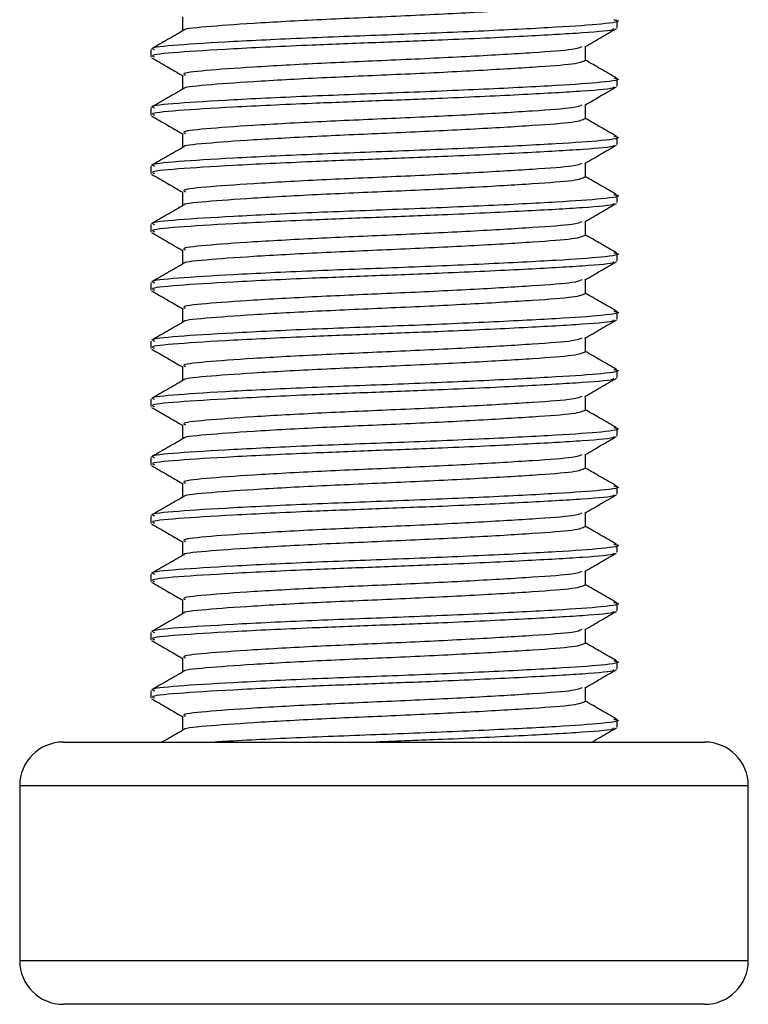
# Model space of a CAD drawing. Header units: millimetres. Extents: x 0 to 420, y 0 to 297.
# Tile 55 of 62: x 324.99 to 326.56, y 189.86 to 191.99. Entities that reach past the tile are written whole.
import ezdxf

# ---------------------------------------------------------------- set-up
doc = ezdxf.new("R2010")
doc.units = ezdxf.units.MM

msp = doc.modelspace()

# ---------------------------------------------------------------- linework, layer by layer
at = {"color": 7, "linetype": 'Continuous', "lineweight": 25}
for p, q in [((325.33707, 191.9919), (325.33707, 191.96126)), ((326.2759, 191.96826), (326.2759, 191.98402)), ((325.26894, 191.92109), (325.26894, 191.90536)), ((326.20777, 191.89749), (326.20777, 191.92808)), ((325.33707, 191.86603), (325.33707, 191.83539)), ((326.2759, 191.84239), (326.2759, 191.85815)), ((325.26894, 191.79522), (325.26894, 191.77949)), ((326.20777, 191.77162), (326.20777, 191.80221)), ((325.33707, 191.74016), (325.33707, 191.70952)), ((326.2759, 191.71652), (326.2759, 191.73228)), ((325.26894, 191.66935), (325.26894, 191.65362)), ((326.20777, 191.64575), (326.20777, 191.67634)), ((325.33707, 191.61429), (325.33707, 191.58365)), ((326.2759, 191.59065), (326.2759, 191.60641)), ((325.26894, 191.54348), (325.26894, 191.52775)), ((326.20777, 191.51988), (326.20777, 191.55047)), ((325.33707, 191.48842), (325.33707, 191.45778)), ((326.2759, 191.46478), (326.2759, 191.48054)), ((325.26894, 191.41761), (325.26894, 191.40188)), ((326.20777, 191.39401), (326.20777, 191.4246)), ((325.33707, 191.36255), (325.33707, 191.33191)), ((326.2759, 191.33891), (326.2759, 191.35467)), ((325.26894, 191.29174), (325.26894, 191.27601)), ((326.20777, 191.26814), (326.20777, 191.29873)), ((325.33707, 191.23667), (325.33707, 191.20604)), ((326.2759, 191.21304), (326.2759, 191.2288)), ((325.26894, 191.16587), (325.26894, 191.15014)), ((326.20777, 191.14227), (326.20777, 191.17286)), ((325.33707, 191.1108), (325.33707, 191.08017)), ((326.2759, 191.08717), (326.2759, 191.10293)), ((325.26894, 191.04), (325.26894, 191.02427)), ((326.20777, 191.0164), (326.20777, 191.04699)), ((325.33707, 190.98493), (325.33707, 190.9543)), ((326.2759, 190.9613), (326.2759, 190.97706)), ((326.20777, 190.89053), (326.20777, 190.92112)), ((325.26894, 190.91413), (325.26894, 190.8984)), ((325.33707, 190.85906), (325.33707, 190.82843)), ((326.2759, 190.83543), (326.2759, 190.85119)), ((326.20777, 190.76466), (326.20777, 190.79525)), ((325.26894, 190.78826), (325.26894, 190.77253)), ((325.33707, 190.73319), (325.33707, 190.70256)), ((326.2759, 190.70956), (326.2759, 190.72532)), ((326.20777, 190.63879), (326.20777, 190.66938)), ((325.26894, 190.66239), (325.26894, 190.64666)), ((325.33707, 190.60732), (325.33707, 190.57669)), ((326.2759, 190.58369), (326.2759, 190.59945)), ((326.20777, 190.51292), (326.20777, 190.54351)), ((325.26894, 190.53652), (325.26894, 190.52079)), ((325.33707, 190.48145), (325.33707, 190.45082)), ((326.2759, 190.45782), (326.2759, 190.47358)), ((325.08014, 190.42564), (326.46471, 190.42564)), ((324.98573, 190.33124), (324.98573, 189.95363)), ((326.55911, 190.33124), (324.98573, 190.33124)), ((326.55911, 189.95363), (326.55911, 190.33124)), ((324.98573, 189.95363), (326.55864, 189.95363)), ((326.55864, 189.95363), (326.55911, 189.95363)), ((326.46471, 189.85923), (325.08014, 189.85923))]:
    msp.add_line(p, q, dxfattribs=at)
for centre, start, end in [((325.08014, 190.33124), 90, 180), ((326.46471, 190.33124), 0, 90), ((325.08014, 189.95363), 180, 270), ((326.46471, 189.95363), 270, 0)]:
    msp.add_arc(centre, 0.0944, start, end, dxfattribs=at)
for points, knots in [([(326.20663, 192.02337), (326.20129, 192.02075), (326.19063, 192.0155), (326.09867, 192.00875), (325.96405, 192.00063), (325.80017, 191.99283), (325.63322, 191.98588), (325.48444, 191.97758), (325.38399, 191.97021), (325.33534, 191.96531), (325.34031, 191.96256), (325.34053, 191.96244)], [0, 0, 0, 0, 0.1221089, 0.2440673, 0.3708443, 0.4965099, 0.6189414, 0.7463142, 0.8703081, 0.994178, 1, 1, 1, 1]), ([(326.26865, 191.98575), (326.27136, 191.98528), (326.28897, 191.98221), (326.24994, 191.97621), (326.15179, 191.96942), (325.99348, 191.9613), (325.80469, 191.95349), (325.61126, 191.94655), (325.43989, 191.93825), (325.32136, 191.93089), (325.26478, 191.92533), (325.27451, 191.92189), (325.27678, 191.92109)], [0, 0, 0, 0, 0.0217297, 0.1414261, 0.2565525, 0.3762225, 0.4948447, 0.6104172, 0.7306489, 0.8476948, 0.9646236, 1, 1, 1, 1]), ([(325.33908, 191.96242), (325.32769, 191.95582), (325.3049, 191.94262), (325.28211, 191.92943), (325.27071, 191.92283)], [0, 0, 0, 0, 0.49990393, 1, 1, 1, 1]), ([(326.2673, 191.96666), (326.26818, 191.96598), (326.27247, 191.96266), (326.20771, 191.95717), (326.08064, 191.94985), (325.91675, 191.94219), (325.75625, 191.93614), (325.59738, 191.93011), (325.43983, 191.92252), (325.32138, 191.91515), (325.26478, 191.90959), (325.27451, 191.90616), (325.27678, 191.90536)], [0, 0, 0, 0, 0.0318208, 0.1550726, 0.2780795, 0.40465, 0.4988, 0.5899648, 0.7165084, 0.839699, 0.9627664, 1, 1, 1, 1]), ([(326.20605, 191.92708), (326.21744, 191.93368), (326.24024, 191.94688), (326.26303, 191.96008), (326.27443, 191.96668)], [0, 0, 0, 0, 0.4998993, 1, 1, 1, 1]), ([(326.19986, 191.92715), (326.19539, 191.92515), (326.18506, 191.92054), (326.09816, 191.91435), (325.96418, 191.90623), (325.80017, 191.89843), (325.63311, 191.89148), (325.48487, 191.88318), (325.3824, 191.87582), (325.33348, 191.87026), (325.34189, 191.86683), (325.34384, 191.86603)], [0, 0, 0, 0, 0.0928513, 0.2144969, 0.3409489, 0.4662923, 0.5884099, 0.7154561, 0.8391321, 0.9626844, 1, 1, 1, 1]), ([(325.27041, 191.90374), (325.28181, 191.89714), (325.30404, 191.88428), (325.32625, 191.87141), (325.33707, 191.86514)], [0, 0, 0, 0, 0.5130376, 1, 1, 1, 1]), ([(326.20663, 191.8975), (326.20129, 191.89488), (326.19063, 191.88963), (326.09867, 191.88288), (325.96405, 191.87476), (325.80017, 191.86696), (325.63322, 191.86001), (325.48444, 191.85171), (325.38399, 191.84434), (325.33534, 191.83944), (325.34031, 191.83669), (325.34053, 191.83657)], [0, 0, 0, 0, 0.1221089, 0.2440673, 0.3708443, 0.4965099, 0.6189414, 0.7463142, 0.8703081, 0.994178, 1, 1, 1, 1]), ([(326.27414, 191.8599), (326.26274, 191.8665), (326.24061, 191.8793), (326.2185, 191.89211), (326.20777, 191.89832)], [0, 0, 0, 0, 0.5152084, 1, 1, 1, 1]), ([(326.26865, 191.85988), (326.27136, 191.85941), (326.28897, 191.85634), (326.24994, 191.85034), (326.15179, 191.84355), (325.99348, 191.83543), (325.80469, 191.82762), (325.61126, 191.82068), (325.43989, 191.81238), (325.32136, 191.80502), (325.26478, 191.79946), (325.27451, 191.79602), (325.27678, 191.79522)], [0, 0, 0, 0, 0.0217297, 0.1414261, 0.2565525, 0.3762225, 0.4948447, 0.6104172, 0.7306489, 0.8476948, 0.9646236, 1, 1, 1, 1]), ([(325.33908, 191.83655), (325.32769, 191.82995), (325.3049, 191.81675), (325.28211, 191.80356), (325.27071, 191.79696)], [0, 0, 0, 0, 0.49990393, 1, 1, 1, 1]), ([(326.2673, 191.84079), (326.26818, 191.84011), (326.27247, 191.83679), (326.20771, 191.8313), (326.08064, 191.82398), (325.91675, 191.81632), (325.75625, 191.81027), (325.59738, 191.80424), (325.43983, 191.79665), (325.32138, 191.78928), (325.26478, 191.78372), (325.27451, 191.78029), (325.27678, 191.77949)], [0, 0, 0, 0, 0.0318208, 0.1550726, 0.2780795, 0.40465, 0.4988, 0.5899648, 0.7165084, 0.839699, 0.9627664, 1, 1, 1, 1]), ([(326.20605, 191.80121), (326.21744, 191.80781), (326.24024, 191.82101), (326.26303, 191.83421), (326.27443, 191.84081)], [0, 0, 0, 0, 0.4998993, 1, 1, 1, 1]), ([(326.19986, 191.80128), (326.19539, 191.79928), (326.18506, 191.79467), (326.09816, 191.78848), (325.96418, 191.78036), (325.80017, 191.77255), (325.63311, 191.76561), (325.48487, 191.75731), (325.3824, 191.74995), (325.33348, 191.74439), (325.34189, 191.74096), (325.34384, 191.74016)], [0, 0, 0, 0, 0.09285129, 0.21449693, 0.34094888, 0.46629235, 0.5884099, 0.71545608, 0.83913214, 0.9626844, 1, 1, 1, 1]), ([(325.27041, 191.77787), (325.28181, 191.77127), (325.30404, 191.75841), (325.32625, 191.74554), (325.33707, 191.73927)], [0, 0, 0, 0, 0.5130376, 1, 1, 1, 1]), ([(326.20663, 191.77163), (326.20129, 191.76901), (326.19063, 191.76376), (326.09867, 191.75701), (325.96405, 191.74889), (325.80017, 191.74109), (325.63322, 191.73414), (325.48444, 191.72584), (325.38399, 191.71847), (325.33534, 191.71357), (325.34031, 191.71082), (325.34053, 191.7107)], [0, 0, 0, 0, 0.1221089, 0.2440673, 0.3708443, 0.4965099, 0.6189414, 0.7463142, 0.8703081, 0.994178, 1, 1, 1, 1]), ([(326.27414, 191.73403), (326.26274, 191.74062), (326.24061, 191.75343), (326.2185, 191.76624), (326.20777, 191.77245)], [0, 0, 0, 0, 0.5152084, 1, 1, 1, 1]), ([(326.26865, 191.73401), (326.27136, 191.73354), (326.28897, 191.73047), (326.24994, 191.72447), (326.15179, 191.71768), (325.99348, 191.70956), (325.80469, 191.70175), (325.61126, 191.69481), (325.43989, 191.68651), (325.32136, 191.67915), (325.26478, 191.67359), (325.27451, 191.67015), (325.27678, 191.66935)], [0, 0, 0, 0, 0.0217297, 0.1414261, 0.2565525, 0.3762225, 0.4948447, 0.6104172, 0.7306489, 0.8476948, 0.9646236, 1, 1, 1, 1]), ([(325.33908, 191.71068), (325.32769, 191.70408), (325.3049, 191.69088), (325.28211, 191.67769), (325.27071, 191.67109)], [0, 0, 0, 0, 0.4999039, 1, 1, 1, 1]), ([(326.2673, 191.71492), (326.26818, 191.71424), (326.27247, 191.71092), (326.20771, 191.70543), (326.08064, 191.69811), (325.91675, 191.69045), (325.75625, 191.6844), (325.59738, 191.67837), (325.43983, 191.67078), (325.32138, 191.66341), (325.26478, 191.65785), (325.27451, 191.65442), (325.27678, 191.65362)], [0, 0, 0, 0, 0.0318208, 0.1550726, 0.2780795, 0.40465, 0.4988, 0.5899648, 0.7165084, 0.839699, 0.9627664, 1, 1, 1, 1]), ([(326.20605, 191.67534), (326.21744, 191.68194), (326.24024, 191.69514), (326.26303, 191.70834), (326.27443, 191.71494)], [0, 0, 0, 0, 0.4998993, 1, 1, 1, 1]), ([(326.19986, 191.6754), (326.19539, 191.67341), (326.18506, 191.6688), (326.09816, 191.66261), (325.96418, 191.65449), (325.80017, 191.64668), (325.63311, 191.63974), (325.48487, 191.63144), (325.3824, 191.62408), (325.33348, 191.61852), (325.34189, 191.61509), (325.34384, 191.61429)], [0, 0, 0, 0, 0.09285129, 0.21449693, 0.34094888, 0.46629235, 0.5884099, 0.71545608, 0.83913214, 0.9626844, 1, 1, 1, 1]), ([(325.27041, 191.652), (325.28181, 191.6454), (325.30404, 191.63254), (325.32625, 191.61967), (325.33707, 191.6134)], [0, 0, 0, 0, 0.5130376, 1, 1, 1, 1]), ([(326.20663, 191.64576), (326.20129, 191.64314), (326.19063, 191.63789), (326.09867, 191.63114), (325.96405, 191.62302), (325.80017, 191.61522), (325.63322, 191.60827), (325.48444, 191.59997), (325.38399, 191.5926), (325.33534, 191.5877), (325.34031, 191.58495), (325.34053, 191.58483)], [0, 0, 0, 0, 0.1221089, 0.2440673, 0.3708443, 0.4965099, 0.6189414, 0.7463142, 0.8703081, 0.994178, 1, 1, 1, 1]), ([(326.27414, 191.60816), (326.26274, 191.61475), (326.24061, 191.62756), (326.2185, 191.64037), (326.20777, 191.64658)], [0, 0, 0, 0, 0.5152084, 1, 1, 1, 1]), ([(326.26865, 191.60814), (326.27136, 191.60767), (326.28897, 191.6046), (326.24994, 191.5986), (326.15179, 191.59181), (325.99348, 191.58369), (325.80469, 191.57588), (325.61126, 191.56894), (325.43989, 191.56064), (325.32136, 191.55328), (325.26478, 191.54772), (325.27451, 191.54428), (325.27678, 191.54348)], [0, 0, 0, 0, 0.0217297, 0.1414261, 0.2565525, 0.3762225, 0.4948447, 0.6104172, 0.7306489, 0.8476948, 0.9646236, 1, 1, 1, 1]), ([(325.33908, 191.58481), (325.32769, 191.57821), (325.3049, 191.56501), (325.28211, 191.55182), (325.27071, 191.54522)], [0, 0, 0, 0, 0.4999039, 1, 1, 1, 1]), ([(326.2673, 191.58905), (326.26818, 191.58837), (326.27247, 191.58505), (326.20771, 191.57956), (326.08064, 191.57224), (325.91675, 191.56458), (325.75625, 191.55853), (325.59738, 191.5525), (325.43983, 191.54491), (325.32138, 191.53754), (325.26478, 191.53198), (325.27451, 191.52855), (325.27678, 191.52775)], [0, 0, 0, 0, 0.0318208, 0.1550726, 0.2780795, 0.40465, 0.4988, 0.5899648, 0.7165084, 0.839699, 0.9627664, 1, 1, 1, 1]), ([(326.20605, 191.54947), (326.21744, 191.55607), (326.24024, 191.56927), (326.26303, 191.58247), (326.27443, 191.58907)], [0, 0, 0, 0, 0.4998993, 1, 1, 1, 1]), ([(326.19986, 191.54953), (326.19539, 191.54754), (326.18506, 191.54293), (326.09816, 191.53674), (325.96418, 191.52862), (325.80017, 191.52081), (325.63311, 191.51387), (325.48487, 191.50557), (325.3824, 191.49821), (325.33348, 191.49265), (325.34189, 191.48922), (325.34384, 191.48842)], [0, 0, 0, 0, 0.09285129, 0.21449693, 0.34094888, 0.46629235, 0.5884099, 0.71545608, 0.83913214, 0.9626844, 1, 1, 1, 1]), ([(325.27041, 191.52613), (325.28181, 191.51953), (325.30404, 191.50667), (325.32625, 191.4938), (325.33707, 191.48753)], [0, 0, 0, 0, 0.5130376, 1, 1, 1, 1]), ([(326.20663, 191.51989), (326.20129, 191.51727), (326.19063, 191.51202), (326.09867, 191.50527), (325.96405, 191.49715), (325.80017, 191.48935), (325.63322, 191.4824), (325.48444, 191.4741), (325.38399, 191.46673), (325.33534, 191.46183), (325.34031, 191.45908), (325.34053, 191.45896)], [0, 0, 0, 0, 0.1221089, 0.2440673, 0.3708443, 0.4965099, 0.6189414, 0.7463142, 0.8703081, 0.994178, 1, 1, 1, 1]), ([(326.27414, 191.48229), (326.26274, 191.48888), (326.24061, 191.50169), (326.2185, 191.5145), (326.20777, 191.52071)], [0, 0, 0, 0, 0.5152084, 1, 1, 1, 1]), ([(326.26865, 191.48227), (326.27136, 191.4818), (326.28897, 191.47873), (326.24994, 191.47273), (326.15179, 191.46594), (325.99348, 191.45782), (325.80469, 191.45001), (325.61126, 191.44307), (325.43989, 191.43476), (325.32136, 191.42741), (325.26478, 191.42185), (325.27451, 191.41841), (325.27678, 191.41761)], [0, 0, 0, 0, 0.0217297, 0.1414261, 0.2565525, 0.3762225, 0.4948447, 0.6104172, 0.7306489, 0.8476948, 0.9646236, 1, 1, 1, 1]), ([(325.33908, 191.45894), (325.32769, 191.45234), (325.3049, 191.43914), (325.28211, 191.42595), (325.27071, 191.41935)], [0, 0, 0, 0, 0.4999039, 1, 1, 1, 1]), ([(326.2673, 191.46318), (326.26818, 191.4625), (326.27247, 191.45918), (326.20771, 191.45369), (326.08064, 191.44637), (325.91675, 191.43871), (325.75625, 191.43266), (325.59738, 191.42663), (325.43983, 191.41904), (325.32138, 191.41167), (325.26478, 191.40611), (325.27451, 191.40268), (325.27678, 191.40188)], [0, 0, 0, 0, 0.0318208, 0.1550726, 0.2780795, 0.40465, 0.4988, 0.5899648, 0.7165084, 0.839699, 0.9627664, 1, 1, 1, 1]), ([(326.20605, 191.4236), (326.21744, 191.4302), (326.24024, 191.4434), (326.26303, 191.4566), (326.27443, 191.4632)], [0, 0, 0, 0, 0.4998993, 1, 1, 1, 1]), ([(326.19986, 191.42366), (326.19539, 191.42167), (326.18506, 191.41706), (326.09816, 191.41087), (325.96418, 191.40275), (325.80017, 191.39494), (325.63311, 191.388), (325.48487, 191.3797), (325.3824, 191.37234), (325.33348, 191.36678), (325.34189, 191.36335), (325.34384, 191.36255)], [0, 0, 0, 0, 0.09285129, 0.21449693, 0.34094888, 0.46629235, 0.5884099, 0.71545608, 0.83913214, 0.9626844, 1, 1, 1, 1]), ([(325.27041, 191.40026), (325.28181, 191.39366), (325.30404, 191.3808), (325.32625, 191.36793), (325.33707, 191.36166)], [0, 0, 0, 0, 0.5130376, 1, 1, 1, 1]), ([(326.20663, 191.39402), (326.20129, 191.3914), (326.19063, 191.38615), (326.09867, 191.3794), (325.96405, 191.37128), (325.80017, 191.36348), (325.63322, 191.35653), (325.48444, 191.34823), (325.38399, 191.34086), (325.33534, 191.33596), (325.34031, 191.33321), (325.34053, 191.33309)], [0, 0, 0, 0, 0.1221089, 0.2440673, 0.3708443, 0.4965099, 0.6189414, 0.7463142, 0.8703081, 0.994178, 1, 1, 1, 1]), ([(326.27414, 191.35642), (326.26274, 191.36301), (326.24061, 191.37582), (326.2185, 191.38863), (326.20777, 191.39484)], [0, 0, 0, 0, 0.5152084, 1, 1, 1, 1]), ([(326.26865, 191.3564), (326.27136, 191.35593), (326.28897, 191.35286), (326.24994, 191.34686), (326.15179, 191.34007), (325.99348, 191.33194), (325.80469, 191.32414), (325.61126, 191.3172), (325.43989, 191.30889), (325.32136, 191.30154), (325.26478, 191.29598), (325.27451, 191.29254), (325.27678, 191.29174)], [0, 0, 0, 0, 0.0217297, 0.1414261, 0.2565525, 0.3762225, 0.4948447, 0.6104172, 0.7306489, 0.8476948, 0.9646236, 1, 1, 1, 1]), ([(325.33908, 191.33307), (325.32769, 191.32647), (325.3049, 191.31327), (325.28211, 191.30008), (325.27071, 191.29348)], [0, 0, 0, 0, 0.4999039, 1, 1, 1, 1]), ([(326.2673, 191.33731), (326.26818, 191.33663), (326.27247, 191.33331), (326.20771, 191.32782), (326.08064, 191.3205), (325.91675, 191.31284), (325.75625, 191.30679), (325.59738, 191.30076), (325.43983, 191.29317), (325.32138, 191.2858), (325.26478, 191.28024), (325.27451, 191.27681), (325.27678, 191.27601)], [0, 0, 0, 0, 0.03182081, 0.15507259, 0.27807947, 0.40465, 0.49880004, 0.58996479, 0.71650844, 0.83969902, 0.96276642, 1, 1, 1, 1]), ([(326.20605, 191.29773), (326.21744, 191.30433), (326.24024, 191.31753), (326.26303, 191.33073), (326.27443, 191.33733)], [0, 0, 0, 0, 0.4998993, 1, 1, 1, 1]), ([(326.19986, 191.29779), (326.19539, 191.2958), (326.18506, 191.29119), (326.09816, 191.285), (325.96418, 191.27688), (325.80017, 191.26907), (325.63311, 191.26213), (325.48487, 191.25383), (325.3824, 191.24647), (325.33348, 191.24091), (325.34189, 191.23748), (325.34384, 191.23668)], [0, 0, 0, 0, 0.0928513, 0.2144969, 0.3409489, 0.4662923, 0.5884099, 0.7154561, 0.8391321, 0.9626844, 1, 1, 1, 1]), ([(325.27041, 191.27439), (325.28181, 191.26779), (325.30404, 191.25493), (325.32625, 191.24206), (325.33707, 191.23579)], [0, 0, 0, 0, 0.5130376, 1, 1, 1, 1]), ([(326.20663, 191.26815), (326.20129, 191.26552), (326.19063, 191.26028), (326.09867, 191.25353), (325.96405, 191.24541), (325.80017, 191.23761), (325.63322, 191.23066), (325.48444, 191.22236), (325.38399, 191.21499), (325.33534, 191.21009), (325.34031, 191.20734), (325.34053, 191.20722)], [0, 0, 0, 0, 0.1221089, 0.2440673, 0.3708443, 0.4965099, 0.6189414, 0.7463142, 0.8703081, 0.994178, 1, 1, 1, 1]), ([(326.27414, 191.23055), (326.26274, 191.23714), (326.24061, 191.24995), (326.2185, 191.26276), (326.20777, 191.26897)], [0, 0, 0, 0, 0.5152084, 1, 1, 1, 1]), ([(326.26865, 191.23053), (326.27136, 191.23006), (326.28897, 191.22699), (326.24994, 191.22099), (326.15179, 191.2142), (325.99348, 191.20607), (325.80469, 191.19827), (325.61126, 191.19133), (325.43989, 191.18302), (325.32136, 191.17567), (325.26478, 191.17011), (325.27451, 191.16667), (325.27678, 191.16587)], [0, 0, 0, 0, 0.0217297, 0.1414261, 0.2565525, 0.3762225, 0.4948447, 0.6104172, 0.7306489, 0.8476948, 0.9646236, 1, 1, 1, 1]), ([(325.33908, 191.2072), (325.32769, 191.2006), (325.3049, 191.1874), (325.28211, 191.17421), (325.27071, 191.16761)], [0, 0, 0, 0, 0.4999039, 1, 1, 1, 1]), ([(326.2673, 191.21144), (326.26818, 191.21076), (326.27247, 191.20744), (326.20771, 191.20195), (326.08064, 191.19463), (325.91675, 191.18697), (325.75625, 191.18092), (325.59738, 191.17489), (325.43983, 191.1673), (325.32138, 191.15993), (325.26478, 191.15437), (325.27451, 191.15094), (325.27678, 191.15014)], [0, 0, 0, 0, 0.0318208, 0.1550726, 0.2780795, 0.40465, 0.4988, 0.5899648, 0.7165084, 0.839699, 0.9627664, 1, 1, 1, 1]), ([(326.20605, 191.17186), (326.21744, 191.17846), (326.24024, 191.19166), (326.26303, 191.20486), (326.27443, 191.21146)], [0, 0, 0, 0, 0.4998993, 1, 1, 1, 1]), ([(326.19986, 191.17192), (326.19539, 191.16993), (326.18506, 191.16532), (326.09816, 191.15913), (325.96418, 191.15101), (325.80017, 191.1432), (325.63311, 191.13626), (325.48487, 191.12796), (325.3824, 191.1206), (325.33348, 191.11504), (325.34189, 191.11161), (325.34384, 191.11081)], [0, 0, 0, 0, 0.0928513, 0.2144969, 0.3409489, 0.4662923, 0.5884099, 0.7154561, 0.8391321, 0.9626844, 1, 1, 1, 1]), ([(325.27041, 191.14852), (325.28181, 191.14192), (325.30404, 191.12906), (325.32625, 191.11619), (325.33707, 191.10992)], [0, 0, 0, 0, 0.5130376, 1, 1, 1, 1]), ([(326.20663, 191.14228), (326.20129, 191.13965), (326.19063, 191.13441), (326.09867, 191.12766), (325.96405, 191.11954), (325.80017, 191.11174), (325.63322, 191.10479), (325.48444, 191.09649), (325.38399, 191.08912), (325.33534, 191.08421), (325.34031, 191.08147), (325.34053, 191.08135)], [0, 0, 0, 0, 0.1221089, 0.2440673, 0.3708443, 0.4965099, 0.6189414, 0.7463142, 0.8703081, 0.994178, 1, 1, 1, 1]), ([(326.27414, 191.10468), (326.26274, 191.11127), (326.24061, 191.12408), (326.2185, 191.13689), (326.20777, 191.1431)], [0, 0, 0, 0, 0.5152084, 1, 1, 1, 1]), ([(326.26865, 191.10466), (326.27136, 191.10419), (326.28897, 191.10112), (326.24994, 191.09512), (326.15179, 191.08833), (325.99348, 191.0802), (325.80469, 191.0724), (325.61126, 191.06546), (325.43989, 191.05715), (325.32136, 191.0498), (325.26478, 191.04423), (325.27451, 191.0408), (325.27678, 191.04)], [0, 0, 0, 0, 0.0217297, 0.1414261, 0.2565525, 0.3762225, 0.4948447, 0.6104172, 0.7306489, 0.8476948, 0.9646236, 1, 1, 1, 1]), ([(325.33908, 191.08133), (325.32769, 191.07473), (325.3049, 191.06153), (325.28211, 191.04834), (325.27071, 191.04174)], [0, 0, 0, 0, 0.4999039, 1, 1, 1, 1]), ([(326.2673, 191.08557), (326.26818, 191.08489), (326.27247, 191.08157), (326.20771, 191.07607), (326.08064, 191.06876), (325.91675, 191.0611), (325.75625, 191.05505), (325.59738, 191.04902), (325.43983, 191.04143), (325.32138, 191.03406), (325.26478, 191.0285), (325.27451, 191.02507), (325.27678, 191.02427)], [0, 0, 0, 0, 0.0318208, 0.1550726, 0.2780795, 0.40465, 0.4988, 0.5899648, 0.7165084, 0.839699, 0.9627664, 1, 1, 1, 1]), ([(326.20605, 191.04599), (326.21744, 191.05259), (326.24024, 191.06579), (326.26303, 191.07899), (326.27443, 191.08558)], [0, 0, 0, 0, 0.4998993, 1, 1, 1, 1]), ([(326.19986, 191.04605), (326.19539, 191.04406), (326.18506, 191.03945), (326.09816, 191.03326), (325.96418, 191.02514), (325.80017, 191.01733), (325.63311, 191.01039), (325.48487, 191.00209), (325.3824, 190.99473), (325.33348, 190.98917), (325.34189, 190.98574), (325.34384, 190.98494)], [0, 0, 0, 0, 0.09285129, 0.21449693, 0.34094888, 0.46629235, 0.5884099, 0.71545608, 0.83913214, 0.9626844, 1, 1, 1, 1]), ([(325.27041, 191.02265), (325.28181, 191.01605), (325.30404, 191.00319), (325.32625, 190.99032), (325.33707, 190.98405)], [0, 0, 0, 0, 0.5130376, 1, 1, 1, 1]), ([(326.20663, 191.01641), (326.20129, 191.01378), (326.19063, 191.00854), (326.09867, 191.00179), (325.96405, 190.99367), (325.80017, 190.98587), (325.63322, 190.97892), (325.48444, 190.97062), (325.38399, 190.96325), (325.33534, 190.95834), (325.34031, 190.9556), (325.34053, 190.95548)], [0, 0, 0, 0, 0.1221089, 0.2440673, 0.3708443, 0.4965099, 0.6189414, 0.7463142, 0.8703081, 0.994178, 1, 1, 1, 1]), ([(326.27414, 190.97881), (326.26274, 190.9854), (326.24061, 190.99821), (326.2185, 191.01102), (326.20777, 191.01723)], [0, 0, 0, 0, 0.5152084, 1, 1, 1, 1]), ([(326.26865, 190.97879), (326.27136, 190.97832), (326.28897, 190.97525), (326.24994, 190.96925), (326.15179, 190.96246), (325.99348, 190.95433), (325.80469, 190.94653), (325.61126, 190.93959), (325.43989, 190.93128), (325.32136, 190.92393), (325.26478, 190.91836), (325.27451, 190.91493), (325.27678, 190.91413)], [0, 0, 0, 0, 0.0217297, 0.1414261, 0.2565525, 0.3762225, 0.4948447, 0.6104172, 0.7306489, 0.8476948, 0.9646236, 1, 1, 1, 1]), ([(325.33908, 190.95546), (325.32769, 190.94886), (325.3049, 190.93566), (325.28211, 190.92247), (325.27071, 190.91587)], [0, 0, 0, 0, 0.4999039, 1, 1, 1, 1]), ([(326.2673, 190.9597), (326.26818, 190.95901), (326.27247, 190.9557), (326.20771, 190.9502), (326.08064, 190.94289), (325.91675, 190.93523), (325.75625, 190.92918), (325.59738, 190.92315), (325.43983, 190.91556), (325.32138, 190.90819), (325.26478, 190.90263), (325.27451, 190.8992), (325.27678, 190.8984)], [0, 0, 0, 0, 0.03182081, 0.15507259, 0.27807947, 0.40465, 0.49880004, 0.58996479, 0.71650844, 0.83969902, 0.96276642, 1, 1, 1, 1]), ([(326.20605, 190.92012), (326.21744, 190.92672), (326.24024, 190.93992), (326.26303, 190.95312), (326.27443, 190.95971)], [0, 0, 0, 0, 0.4998993, 1, 1, 1, 1]), ([(326.19986, 190.92018), (326.19539, 190.91819), (326.18506, 190.91358), (326.09816, 190.90739), (325.96418, 190.89927), (325.80017, 190.89146), (325.63311, 190.88452), (325.48487, 190.87622), (325.3824, 190.86886), (325.33348, 190.8633), (325.34189, 190.85986), (325.34384, 190.85907)], [0, 0, 0, 0, 0.09285129, 0.21449693, 0.34094888, 0.46629235, 0.5884099, 0.71545608, 0.83913214, 0.9626844, 1, 1, 1, 1]), ([(325.27041, 190.89678), (325.28181, 190.89018), (325.30404, 190.87732), (325.32625, 190.86445), (325.33707, 190.85818)], [0, 0, 0, 0, 0.5130376, 1, 1, 1, 1]), ([(326.20663, 190.89054), (326.20129, 190.88791), (326.19063, 190.88267), (326.09867, 190.87592), (325.96405, 190.8678), (325.80017, 190.86), (325.63322, 190.85305), (325.48444, 190.84475), (325.38399, 190.83738), (325.33534, 190.83247), (325.34031, 190.82973), (325.34053, 190.8296)], [0, 0, 0, 0, 0.1221089, 0.2440673, 0.3708443, 0.4965099, 0.6189414, 0.7463142, 0.8703081, 0.994178, 1, 1, 1, 1]), ([(326.27414, 190.85294), (326.26274, 190.85953), (326.24061, 190.87234), (326.2185, 190.88515), (326.20777, 190.89136)], [0, 0, 0, 0, 0.5152084, 1, 1, 1, 1]), ([(326.26865, 190.85292), (326.27136, 190.85245), (326.28897, 190.84938), (326.24994, 190.84338), (326.15179, 190.83659), (325.99348, 190.82846), (325.80469, 190.82066), (325.61126, 190.81372), (325.43989, 190.80541), (325.32136, 190.79806), (325.26478, 190.79249), (325.27451, 190.78906), (325.27678, 190.78826)], [0, 0, 0, 0, 0.0217297, 0.14142613, 0.2565525, 0.3762225, 0.49484466, 0.61041717, 0.73064887, 0.84769476, 0.96462361, 1, 1, 1, 1]), ([(325.33908, 190.82959), (325.32769, 190.82299), (325.3049, 190.80979), (325.28211, 190.7966), (325.27071, 190.79)], [0, 0, 0, 0, 0.4999039, 1, 1, 1, 1]), ([(326.2673, 190.83383), (326.26818, 190.83314), (326.27247, 190.82983), (326.20771, 190.82433), (326.08064, 190.81702), (325.91675, 190.80936), (325.75625, 190.80331), (325.59738, 190.79728), (325.43983, 190.78969), (325.32138, 190.78232), (325.26478, 190.77676), (325.27451, 190.77333), (325.27678, 190.77253)], [0, 0, 0, 0, 0.03182081, 0.15507259, 0.27807947, 0.40465, 0.49880004, 0.58996479, 0.71650844, 0.83969902, 0.96276642, 1, 1, 1, 1]), ([(326.20605, 190.79425), (326.21744, 190.80085), (326.24024, 190.81405), (326.26303, 190.82725), (326.27443, 190.83384)], [0, 0, 0, 0, 0.4998993, 1, 1, 1, 1]), ([(326.19986, 190.79431), (326.19539, 190.79232), (326.18506, 190.78771), (326.09816, 190.78152), (325.96418, 190.7734), (325.80017, 190.76559), (325.63311, 190.75865), (325.48487, 190.75035), (325.3824, 190.74299), (325.33348, 190.73743), (325.34189, 190.73399), (325.34384, 190.7332)], [0, 0, 0, 0, 0.0928513, 0.2144969, 0.3409489, 0.4662923, 0.5884099, 0.7154561, 0.8391321, 0.9626844, 1, 1, 1, 1]), ([(325.27041, 190.77091), (325.28181, 190.76431), (325.30404, 190.75145), (325.32625, 190.73858), (325.33707, 190.73231)], [0, 0, 0, 0, 0.5130376, 1, 1, 1, 1]), ([(326.20663, 190.76467), (326.20129, 190.76204), (326.19063, 190.7568), (326.09867, 190.75005), (325.96405, 190.74193), (325.80017, 190.73413), (325.63322, 190.72718), (325.48444, 190.71888), (325.38399, 190.71151), (325.33534, 190.7066), (325.34031, 190.70386), (325.34053, 190.70373)], [0, 0, 0, 0, 0.1221089, 0.2440673, 0.3708443, 0.4965099, 0.6189414, 0.7463142, 0.8703081, 0.994178, 1, 1, 1, 1]), ([(326.27414, 190.72707), (326.26274, 190.73366), (326.24061, 190.74647), (326.2185, 190.75928), (326.20777, 190.76549)], [0, 0, 0, 0, 0.51520836, 1, 1, 1, 1]), ([(326.26865, 190.72705), (326.27136, 190.72658), (326.28897, 190.72351), (326.24994, 190.71751), (326.15179, 190.71072), (325.99348, 190.70259), (325.80469, 190.69479), (325.61126, 190.68785), (325.43989, 190.67954), (325.32136, 190.67219), (325.26478, 190.66662), (325.27451, 190.66319), (325.27678, 190.66239)], [0, 0, 0, 0, 0.0217297, 0.1414261, 0.2565525, 0.3762225, 0.4948447, 0.6104172, 0.7306489, 0.8476948, 0.9646236, 1, 1, 1, 1]), ([(326.2673, 190.70795), (326.26818, 190.70727), (326.27247, 190.70396), (326.20771, 190.69846), (326.08064, 190.69115), (325.91675, 190.68349), (325.75625, 190.67744), (325.59738, 190.67141), (325.43983, 190.66382), (325.32138, 190.65645), (325.26478, 190.65089), (325.27451, 190.64746), (325.27678, 190.64666)], [0, 0, 0, 0, 0.03182081, 0.15507259, 0.27807947, 0.40465, 0.49880004, 0.58996479, 0.71650844, 0.83969902, 0.96276642, 1, 1, 1, 1]), ([(326.20605, 190.66838), (326.21744, 190.67498), (326.24024, 190.68818), (326.26303, 190.70138), (326.27443, 190.70797)], [0, 0, 0, 0, 0.4998993, 1, 1, 1, 1]), ([(325.33908, 190.70372), (325.32769, 190.69712), (325.3049, 190.68392), (325.28211, 190.67073), (325.27071, 190.66413)], [0, 0, 0, 0, 0.4999039, 1, 1, 1, 1]), ([(326.19986, 190.66844), (326.19539, 190.66645), (326.18506, 190.66184), (326.09816, 190.65565), (325.96418, 190.64753), (325.80017, 190.63972), (325.63311, 190.63278), (325.48487, 190.62448), (325.3824, 190.61712), (325.33348, 190.61156), (325.34189, 190.60812), (325.34384, 190.60733)], [0, 0, 0, 0, 0.09285129, 0.21449693, 0.34094888, 0.46629235, 0.5884099, 0.71545608, 0.83913214, 0.9626844, 1, 1, 1, 1]), ([(325.27041, 190.64504), (325.28181, 190.63844), (325.30404, 190.62558), (325.32625, 190.61271), (325.33707, 190.60644)], [0, 0, 0, 0, 0.5130376, 1, 1, 1, 1]), ([(326.20663, 190.6388), (326.20129, 190.63617), (326.19063, 190.63093), (326.09867, 190.62418), (325.96405, 190.61606), (325.80017, 190.60825), (325.63322, 190.60131), (325.48444, 190.59301), (325.38399, 190.58564), (325.33534, 190.58073), (325.34031, 190.57799), (325.34053, 190.57786)], [0, 0, 0, 0, 0.1221089, 0.2440673, 0.3708443, 0.4965099, 0.6189414, 0.7463142, 0.8703081, 0.994178, 1, 1, 1, 1]), ([(326.27414, 190.6012), (326.26274, 190.60779), (326.24061, 190.6206), (326.2185, 190.63341), (326.20777, 190.63962)], [0, 0, 0, 0, 0.5152084, 1, 1, 1, 1]), ([(326.26865, 190.60118), (326.27136, 190.60071), (326.28897, 190.59764), (326.24994, 190.59164), (326.15179, 190.58485), (325.99348, 190.57672), (325.80469, 190.56892), (325.61126, 190.56198), (325.43989, 190.55367), (325.32136, 190.54632), (325.26478, 190.54075), (325.27451, 190.53732), (325.27678, 190.53652)], [0, 0, 0, 0, 0.0217297, 0.1414261, 0.2565525, 0.3762225, 0.4948447, 0.6104172, 0.7306489, 0.8476948, 0.9646236, 1, 1, 1, 1]), ([(326.2673, 190.58208), (326.26818, 190.5814), (326.27247, 190.57809), (326.20771, 190.57259), (326.08064, 190.56528), (325.91675, 190.55761), (325.75625, 190.55157), (325.59738, 190.54554), (325.43983, 190.53795), (325.32138, 190.53058), (325.26478, 190.52502), (325.27451, 190.52159), (325.27678, 190.52079)], [0, 0, 0, 0, 0.03182081, 0.15507259, 0.27807947, 0.40465, 0.49880004, 0.58996479, 0.71650844, 0.83969902, 0.96276642, 1, 1, 1, 1]), ([(326.20605, 190.54251), (326.21744, 190.54911), (326.24024, 190.56231), (326.26303, 190.57551), (326.27443, 190.5821)], [0, 0, 0, 0, 0.4998993, 1, 1, 1, 1]), ([(325.33908, 190.57785), (325.32769, 190.57125), (325.3049, 190.55805), (325.28211, 190.54486), (325.27071, 190.53826)], [0, 0, 0, 0, 0.4999039, 1, 1, 1, 1]), ([(326.19986, 190.54257), (326.19539, 190.54058), (326.18506, 190.53597), (326.09816, 190.52978), (325.96418, 190.52166), (325.80017, 190.51385), (325.63311, 190.50691), (325.48487, 190.4986), (325.3824, 190.49125), (325.33348, 190.48569), (325.34189, 190.48225), (325.34384, 190.48146)], [0, 0, 0, 0, 0.09285129, 0.21449693, 0.34094888, 0.46629235, 0.5884099, 0.71545608, 0.83913214, 0.9626844, 1, 1, 1, 1]), ([(325.27041, 190.51917), (325.28181, 190.51257), (325.30404, 190.49971), (325.32625, 190.48684), (325.33707, 190.48057)], [0, 0, 0, 0, 0.5130376, 1, 1, 1, 1]), ([(326.20663, 190.51293), (326.20129, 190.5103), (326.19063, 190.50506), (326.09867, 190.4983), (325.96405, 190.49019), (325.80017, 190.48238), (325.63322, 190.47544), (325.48444, 190.46714), (325.38399, 190.45977), (325.33534, 190.45486), (325.34031, 190.45212), (325.34053, 190.45199)], [0, 0, 0, 0, 0.1221089, 0.2440673, 0.3708443, 0.4965099, 0.6189414, 0.7463142, 0.8703081, 0.994178, 1, 1, 1, 1]), ([(326.27414, 190.47533), (326.26274, 190.48192), (326.24061, 190.49473), (326.2185, 190.50754), (326.20777, 190.51375)], [0, 0, 0, 0, 0.5152084, 1, 1, 1, 1]), ([(326.26865, 190.47531), (326.27136, 190.47484), (326.28897, 190.47177), (326.24994, 190.46577), (326.15179, 190.45898), (325.99349, 190.45085), (325.80466, 190.44305), (325.61139, 190.4361), (325.4798, 190.42977), (325.42053, 190.42639), (325.40742, 190.42564)], [0, 0, 0, 0, 0.028412, 0.1849174, 0.3354474, 0.4919183, 0.6470191, 0.7981324, 0.9553377, 1, 1, 1, 1]), ([(326.2673, 190.45621), (326.26818, 190.45553), (326.27248, 190.45222), (326.20771, 190.44672), (326.08067, 190.43941), (325.91665, 190.43174), (325.80331, 190.42747), (325.75496, 190.42564)], [0, 0, 0, 0, 0.0637947, 0.3108913, 0.5574969, 0.8112469, 1, 1, 1, 1]), ([(326.2216, 190.42564), (326.22781, 190.42924), (326.24542, 190.43944), (326.26303, 190.44963), (326.27443, 190.45623)], [0, 0, 0, 0, 0.3526995, 1, 1, 1, 1]), ([(325.33908, 190.45198), (325.32769, 190.44538), (325.31253, 190.4366), (325.29737, 190.42782), (325.2936, 190.42564)], [0, 0, 0, 0, 0.7515555, 1, 1, 1, 1])]:
    msp.add_open_spline(points, degree=3, knots=knots, dxfattribs=at)

doc.saveas('drawing.dxf')
